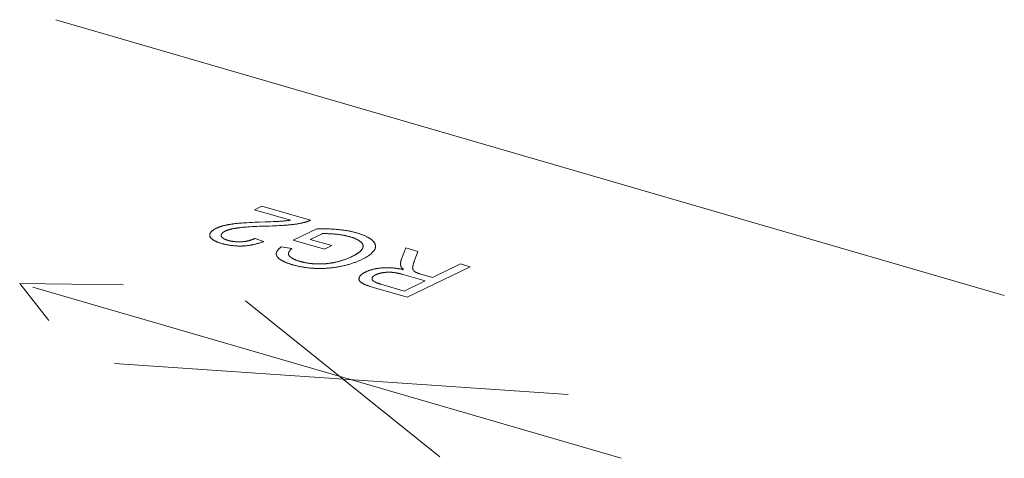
# Model space of a CAD drawing. Header units: millimetres. Extents: x 3925 to 5043, y -86 to 778.
# Tile 132 of 158: x 4829.08 to 4834.96, y 509.87 to 512.49. Entities that reach past the tile are written whole.
import ezdxf

# ---------------------------------------------------------------- set-up
doc = ezdxf.new("R2010")
doc.units = ezdxf.units.MM
doc.header["$LTSCALE"] = 46.255
doc.layers.add('H30K-TOP-COVDXF_CONTINUOUS_LINE', color=7, linetype='CONTINUOUS')

msp = doc.modelspace()

# ---------------------------------------------------------------- linework, layer by layer
at = {"layer": 'H30K-TOP-COVDXF_CONTINUOUS_LINE', "color": 7, "linetype": 'Continuous', "lineweight": 0}
for p, q in [((4834.9635, 510.8421), (4829.2928, 512.4915)), ((4830.4812, 511.3552), (4830.5258, 511.3767)), ((4830.6958, 511.2927), (4830.4812, 511.3552)), ((4830.5258, 511.3767), (4830.8152, 511.2925)), ((4830.4674, 511.2795), (4830.4832, 511.2802)), ((4830.4832, 511.2802), (4830.5068, 511.2812)), ((4830.5068, 511.2812), (4830.5438, 511.2825)), ((4830.5438, 511.2825), (4830.5768, 511.2835)), ((4830.5768, 511.2835), (4830.5932, 511.2841)), ((4830.5932, 511.2841), (4830.6042, 511.2846)), ((4830.6042, 511.2846), (4830.6152, 511.2851)), ((4830.6152, 511.2851), (4830.6261, 511.2857)), ((4830.648, 511.2872), (4830.6534, 511.2876)), ((4830.6534, 511.2876), (4830.6588, 511.2881)), ((4830.6588, 511.2881), (4830.6641, 511.2886)), ((4830.6641, 511.2886), (4830.6695, 511.2892)), ((4830.3586, 511.2712), (4830.3653, 511.272)), ((4830.3653, 511.272), (4830.372, 511.2727)), ((4830.372, 511.2727), (4830.3788, 511.2734)), ((4830.4202, 511.2768), (4830.4359, 511.2779)), ((4830.4359, 511.2779), (4830.4516, 511.2787)), ((4830.4516, 511.2787), (4830.4674, 511.2795)), ((4830.4677, 511.2542), (4830.4541, 511.2534)), ((4830.4814, 511.2548), (4830.4677, 511.2542)), ((4830.4951, 511.2554), (4830.4814, 511.2548)), ((4830.5088, 511.256), (4830.4951, 511.2554)), ((4830.5293, 511.2567), (4830.5088, 511.256)), ((4830.589, 511.2585), (4830.5698, 511.2579)), ((4830.6018, 511.259), (4830.589, 511.2585)), ((4830.6146, 511.2595), (4830.6018, 511.259)), ((4830.6274, 511.2602), (4830.6146, 511.2595)), ((4830.6401, 511.2609), (4830.6274, 511.2602)), ((4830.6529, 511.2617), (4830.6401, 511.2609)), ((4830.7129, 511.1731), (4830.8532, 511.2408)), ((4830.4843, 511.1836), (4830.5347, 511.1652)), ((4830.8986, 511.1193), (4830.7129, 511.1731)), ((4830.8847, 511.2121), (4830.8143, 511.1781)), ((4830.8143, 511.1781), (4830.943, 511.1407)), ((4830.9393, 511.2112), (4830.9333, 511.2116)), ((4830.9452, 511.2108), (4830.9393, 511.2112)), ((4830.9512, 511.2104), (4830.9452, 511.2108)), ((4830.957, 511.2099), (4830.9512, 511.2104)), ((4830.9629, 511.2094), (4830.957, 511.2099)), ((4830.64, 511.1329), (4830.7047, 511.1237)), ((4830.943, 511.1407), (4830.8986, 511.1193)), ((4831.3585, 511.055), (4831.3851, 511.1267)), ((4831.3851, 511.1267), (4831.458, 511.1055)), ((4831.458, 511.1055), (4831.4373, 511.0508)), ((4831.771, 511.0145), (4831.3928, 510.8323)), ((4831.5451, 510.9504), (4831.713, 511.0313)), ((4831.713, 511.0313), (4831.771, 511.0145)), ((4831.3659, 510.969), (4831.3613, 510.9702)), ((4831.3705, 510.9677), (4831.3659, 510.969)), ((4831.375, 510.9664), (4831.3705, 510.9677)), ((4831.5018, 510.9295), (4831.375, 510.9664)), ((4831.3767, 510.8693), (4831.5018, 510.9295)), ((4831.4676, 510.973), (4831.4702, 510.9722)), ((4831.4702, 510.9722), (4831.5451, 510.9504)), ((4829.2514, 510.6929), (4829.0772, 510.9149)), ((4829.0772, 510.9149), (4829.695, 510.9066)), ((4832.673, 509.8691), (4829.1552, 510.8922)), ((4831.1868, 510.8923), (4831.1808, 510.8941)), ((4831.1928, 510.8905), (4831.1868, 510.8923)), ((4831.3928, 510.8323), (4831.1928, 510.8905)), ((4831.5883, 509.8774), (4830.428, 510.8099)), ((4829.6444, 510.4358), (4832.3552, 510.2504))]:
    msp.add_line(p, q, dxfattribs=at)
for points in [[(4830.6261, 511.2857), (4830.6316, 511.286), (4830.6371, 511.2864), (4830.6425, 511.2868), (4830.648, 511.2872)], [(4830.6695, 511.2892), (4830.6722, 511.2895), (4830.6748, 511.2898), (4830.6775, 511.2901), (4830.6801, 511.2904), (4830.6828, 511.2908), (4830.6854, 511.2912), (4830.688, 511.2915), (4830.6906, 511.2919), (4830.6932, 511.2923), (4830.6958, 511.2927)], [(4830.8152, 511.2925), (4830.8138, 511.2918), (4830.8124, 511.2911), (4830.811, 511.2904), (4830.8095, 511.2898), (4830.808, 511.2891), (4830.8064, 511.2884), (4830.8049, 511.2878), (4830.8033, 511.2872), (4830.8017, 511.2865), (4830.8, 511.2859), (4830.7983, 511.2853), (4830.7967, 511.2847), (4830.7949, 511.2841), (4830.7932, 511.2835), (4830.7914, 511.2829), (4830.7897, 511.2824), (4830.7879, 511.2818), (4830.786, 511.2813), (4830.7842, 511.2808), (4830.7824, 511.2803), (4830.7805, 511.2798), (4830.7786, 511.2793), (4830.7767, 511.2788)], [(4830.2136, 511.1974), (4830.2133, 511.1987), (4830.2131, 511.2001), (4830.213, 511.2015), (4830.213, 511.2028), (4830.213, 511.2042), (4830.2132, 511.2056), (4830.2134, 511.207), (4830.2137, 511.2084), (4830.2142, 511.2098), (4830.2146, 511.2112), (4830.2152, 511.2126), (4830.2159, 511.214), (4830.2166, 511.2154), (4830.2175, 511.2168), (4830.2184, 511.2182), (4830.2193, 511.2196), (4830.2204, 511.221), (4830.2215, 511.2224), (4830.2227, 511.2238), (4830.224, 511.2252), (4830.2254, 511.2265), (4830.2268, 511.2279), (4830.2283, 511.2292), (4830.2299, 511.2305), (4830.2316, 511.2319), (4830.2333, 511.2332), (4830.2351, 511.2345), (4830.2369, 511.2357), (4830.2388, 511.237), (4830.2408, 511.2382), (4830.2428, 511.2394), (4830.245, 511.2406), (4830.2471, 511.2418), (4830.2494, 511.243), (4830.2516, 511.2441)], [(4830.2516, 511.2441), (4830.2536, 511.245), (4830.2555, 511.2459), (4830.2575, 511.2468), (4830.2596, 511.2477), (4830.2617, 511.2485), (4830.2638, 511.2494), (4830.2659, 511.2502), (4830.2681, 511.2511), (4830.2703, 511.2519), (4830.2726, 511.2527), (4830.2749, 511.2535), (4830.2772, 511.2543), (4830.2796, 511.255), (4830.2819, 511.2558), (4830.2843, 511.2565), (4830.2868, 511.2572), (4830.2892, 511.258), (4830.2917, 511.2587), (4830.2942, 511.2593), (4830.2967, 511.26), (4830.2993, 511.2606), (4830.3019, 511.2613), (4830.3044, 511.2619), (4830.307, 511.2625)], [(4830.3059, 511.2275), (4830.3045, 511.2268), (4830.3031, 511.2261), (4830.3018, 511.2254), (4830.3004, 511.2246), (4830.2992, 511.2239), (4830.2979, 511.2231), (4830.2967, 511.2223), (4830.2956, 511.2215), (4830.2945, 511.2207), (4830.2934, 511.2199), (4830.2924, 511.2191), (4830.2914, 511.2183), (4830.2905, 511.2174), (4830.2896, 511.2166), (4830.2887, 511.2157), (4830.2879, 511.2149), (4830.2872, 511.214), (4830.2865, 511.2132), (4830.2858, 511.2123), (4830.2852, 511.2114), (4830.2846, 511.2106), (4830.2841, 511.2097), (4830.2837, 511.2088), (4830.2832, 511.2079), (4830.2829, 511.2071), (4830.2826, 511.2062), (4830.2823, 511.2053), (4830.2821, 511.2044), (4830.2819, 511.2036), (4830.2818, 511.2027), (4830.2818, 511.2018), (4830.2818, 511.201), (4830.2819, 511.2001), (4830.282, 511.1993), (4830.2822, 511.1985)], [(4830.3794, 511.2462), (4830.3769, 511.2458), (4830.3744, 511.2455), (4830.3719, 511.2451), (4830.3694, 511.2447), (4830.3669, 511.2443), (4830.3644, 511.2439), (4830.362, 511.2434), (4830.3595, 511.243), (4830.3571, 511.2425), (4830.3546, 511.2421), (4830.3522, 511.2416), (4830.3498, 511.2411), (4830.3474, 511.2406), (4830.345, 511.2401), (4830.3427, 511.2395), (4830.3404, 511.239), (4830.3381, 511.2384), (4830.3358, 511.2379), (4830.3336, 511.2373), (4830.3313, 511.2367), (4830.3292, 511.2361), (4830.327, 511.2354), (4830.3249, 511.2348), (4830.3228, 511.2341), (4830.3208, 511.2335), (4830.3187, 511.2328), (4830.3168, 511.2321), (4830.3149, 511.2314), (4830.313, 511.2306), (4830.3111, 511.2299), (4830.3093, 511.2291), (4830.3076, 511.2283), (4830.3059, 511.2275)], [(4830.307, 511.2625), (4830.3101, 511.2632), (4830.3132, 511.2638), (4830.3163, 511.2645), (4830.3194, 511.2651), (4830.3226, 511.2657), (4830.3258, 511.2663), (4830.329, 511.2669), (4830.3322, 511.2674), (4830.3355, 511.2679), (4830.3387, 511.2684), (4830.342, 511.2689), (4830.3453, 511.2694), (4830.3486, 511.2699), (4830.3519, 511.2703), (4830.3553, 511.2708), (4830.3586, 511.2712)], [(4830.3788, 511.2734), (4830.3855, 511.2741), (4830.3889, 511.2744)], [(4830.3868, 511.2472), (4830.3843, 511.2469), (4830.3794, 511.2462)], [(4830.4541, 511.2534), (4830.4473, 511.2529), (4830.4405, 511.2524), (4830.4337, 511.2519), (4830.427, 511.2514), (4830.4202, 511.2508), (4830.4135, 511.2501), (4830.4068, 511.2495), (4830.4001, 511.2488), (4830.3935, 511.248), (4830.3868, 511.2472)], [(4830.3889, 511.2744), (4830.3967, 511.275), (4830.4045, 511.2757), (4830.4123, 511.2763), (4830.4202, 511.2768)], [(4830.5698, 511.2579), (4830.5566, 511.2575), (4830.5293, 511.2567)], [(4830.6946, 511.2652), (4830.6846, 511.2643), (4830.6783, 511.2637), (4830.672, 511.2631), (4830.6656, 511.2626), (4830.6593, 511.2622), (4830.6529, 511.2617)], [(4830.7767, 511.2788), (4830.7734, 511.278), (4830.77, 511.2772), (4830.7666, 511.2764), (4830.7632, 511.2757), (4830.7598, 511.275), (4830.7563, 511.2743), (4830.7529, 511.2736), (4830.7493, 511.2729), (4830.7458, 511.2723), (4830.7422, 511.2716), (4830.7387, 511.271), (4830.7351, 511.2705), (4830.7314, 511.2699), (4830.7278, 511.2693), (4830.7242, 511.2688), (4830.7205, 511.2683), (4830.7168, 511.2678), (4830.7132, 511.2673), (4830.7095, 511.2669), (4830.7058, 511.2664), (4830.7021, 511.266), (4830.6984, 511.2656), (4830.6946, 511.2652)], [(4830.8532, 511.2408), (4830.8594, 511.2409), (4830.8655, 511.241), (4830.8716, 511.2411), (4830.8777, 511.2411), (4830.8839, 511.2411), (4830.89, 511.2411), (4830.8961, 511.2411), (4830.9022, 511.241), (4830.9083, 511.2409), (4830.9144, 511.2408), (4830.9204, 511.2406), (4830.9265, 511.2404), (4830.9325, 511.2402), (4830.9385, 511.2399), (4830.9445, 511.2396), (4830.9505, 511.2392), (4830.9564, 511.2389), (4830.9623, 511.2385), (4830.9682, 511.238), (4830.974, 511.2375), (4830.9798, 511.237), (4830.9856, 511.2365)], [(4830.9856, 511.2365), (4830.9909, 511.2359), (4830.9962, 511.2353), (4831.0015, 511.2347), (4831.0067, 511.234), (4831.012, 511.2333), (4831.0171, 511.2326), (4831.0223, 511.2318), (4831.0274, 511.231), (4831.0324, 511.2302), (4831.0375, 511.2293), (4831.0424, 511.2284), (4831.0474, 511.2275), (4831.0522, 511.2265), (4831.0571, 511.2255), (4831.0618, 511.2245), (4831.0666, 511.2234), (4831.0712, 511.2224), (4831.0758, 511.2212), (4831.0804, 511.2201), (4831.0848, 511.2189), (4831.0892, 511.2177), (4831.0936, 511.2165)], [(4830.2832, 511.1539), (4830.2803, 511.1547), (4830.2775, 511.1556), (4830.2747, 511.1564), (4830.272, 511.1574), (4830.2692, 511.1583), (4830.2665, 511.1593), (4830.2639, 511.1602), (4830.2613, 511.1612), (4830.2587, 511.1623), (4830.2562, 511.1633), (4830.2537, 511.1644), (4830.2513, 511.1654), (4830.2489, 511.1665), (4830.2466, 511.1676), (4830.2443, 511.1688), (4830.2421, 511.1699), (4830.24, 511.1711), (4830.2379, 511.1723), (4830.2359, 511.1735), (4830.2339, 511.1747), (4830.2321, 511.1759), (4830.2303, 511.1772), (4830.2285, 511.1785), (4830.2269, 511.1797), (4830.2253, 511.181), (4830.2238, 511.1823), (4830.2224, 511.1836), (4830.2211, 511.185), (4830.2199, 511.1863), (4830.2188, 511.1877), (4830.2177, 511.189), (4830.2168, 511.1904), (4830.216, 511.1918), (4830.2152, 511.1932), (4830.2146, 511.1946), (4830.2141, 511.196), (4830.2136, 511.1974)], [(4830.2822, 511.1985), (4830.2824, 511.1976), (4830.2827, 511.1967), (4830.2831, 511.1958), (4830.2835, 511.195), (4830.284, 511.1941), (4830.2846, 511.1933), (4830.2852, 511.1924), (4830.2859, 511.1916), (4830.2866, 511.1907), (4830.2874, 511.1899), (4830.2882, 511.1891), (4830.2891, 511.1883), (4830.2901, 511.1875), (4830.2911, 511.1867), (4830.2921, 511.1859), (4830.2932, 511.1851), (4830.2943, 511.1843), (4830.2955, 511.1836), (4830.2967, 511.1828), (4830.298, 511.1821), (4830.2993, 511.1814), (4830.3006, 511.1807), (4830.302, 511.1799), (4830.3034, 511.1793), (4830.3049, 511.1786), (4830.3063, 511.1779), (4830.3079, 511.1773), (4830.3094, 511.1766), (4830.311, 511.176), (4830.3126, 511.1754), (4830.3142, 511.1748), (4830.3159, 511.1742), (4830.3176, 511.1736), (4830.3193, 511.1731), (4830.321, 511.1725), (4830.3228, 511.172)], [(4830.3228, 511.172), (4830.3246, 511.1715), (4830.3264, 511.171), (4830.3283, 511.1705), (4830.3302, 511.17), (4830.3322, 511.1695), (4830.3342, 511.1691), (4830.3362, 511.1686), (4830.3383, 511.1682), (4830.3403, 511.1678), (4830.3424, 511.1674), (4830.3446, 511.167), (4830.3467, 511.1667), (4830.3489, 511.1663), (4830.3511, 511.166), (4830.3533, 511.1656), (4830.3556, 511.1653), (4830.3578, 511.1651), (4830.3601, 511.1648), (4830.3624, 511.1645), (4830.3647, 511.1643), (4830.367, 511.1641), (4830.3694, 511.1639), (4830.3717, 511.1637), (4830.3741, 511.1636), (4830.3765, 511.1635), (4830.3788, 511.1633), (4830.3812, 511.1633), (4830.3836, 511.1632), (4830.386, 511.1631), (4830.3884, 511.1631), (4830.3907, 511.1631), (4830.3931, 511.1631), (4830.3955, 511.1632), (4830.3979, 511.1633), (4830.4003, 511.1634), (4830.4027, 511.1635), (4830.405, 511.1636)], [(4830.405, 511.1636), (4830.4074, 511.1638), (4830.4098, 511.164), (4830.4121, 511.1642), (4830.4145, 511.1645), (4830.4169, 511.1648), (4830.4192, 511.1651), (4830.4215, 511.1654), (4830.4239, 511.1657), (4830.4262, 511.1661), (4830.4285, 511.1665), (4830.4308, 511.1669), (4830.433, 511.1673), (4830.4353, 511.1678), (4830.4375, 511.1682), (4830.4398, 511.1687), (4830.442, 511.1692), (4830.4442, 511.1697), (4830.4463, 511.1703), (4830.4485, 511.1708), (4830.4506, 511.1714), (4830.4527, 511.172), (4830.4548, 511.1726), (4830.4569, 511.1732), (4830.4589, 511.1738), (4830.4609, 511.1745), (4830.4629, 511.1751), (4830.4648, 511.1758), (4830.4668, 511.1764), (4830.4687, 511.1771), (4830.4705, 511.1778), (4830.4724, 511.1785), (4830.4742, 511.1792), (4830.4759, 511.1799), (4830.4777, 511.1807), (4830.4794, 511.1814), (4830.481, 511.1821), (4830.4827, 511.1829), (4830.4843, 511.1836)], [(4830.5347, 511.1652), (4830.5321, 511.1641), (4830.5294, 511.1631), (4830.5267, 511.1621), (4830.5239, 511.161), (4830.5211, 511.16), (4830.5182, 511.159), (4830.5153, 511.158), (4830.5124, 511.1571), (4830.5094, 511.1561), (4830.5063, 511.1552), (4830.5033, 511.1542), (4830.5001, 511.1533), (4830.497, 511.1524), (4830.4938, 511.1515), (4830.4906, 511.1507), (4830.4873, 511.1499), (4830.4841, 511.149), (4830.4808, 511.1483), (4830.4774, 511.1475), (4830.474, 511.1467), (4830.4707, 511.146), (4830.4672, 511.1453), (4830.4638, 511.1447), (4830.4604, 511.144), (4830.4569, 511.1434), (4830.4534, 511.1428), (4830.4499, 511.1423), (4830.4463, 511.1418), (4830.4428, 511.1413), (4830.4393, 511.1408), (4830.4357, 511.1404), (4830.4321, 511.14), (4830.4285, 511.1396), (4830.425, 511.1393), (4830.4214, 511.139), (4830.4178, 511.1388), (4830.4142, 511.1386), (4830.4106, 511.1384)], [(4830.9333, 511.2116), (4830.9303, 511.2117), (4830.9273, 511.2119), (4830.9243, 511.212), (4830.9213, 511.2121), (4830.9182, 511.2122), (4830.9152, 511.2123), (4830.9122, 511.2124), (4830.9091, 511.2124), (4830.9061, 511.2124), (4830.903, 511.2125), (4830.9, 511.2124), (4830.8969, 511.2124), (4830.8939, 511.2124), (4830.8908, 511.2123), (4830.8878, 511.2122), (4830.8847, 511.2121)], [(4831.0517, 511.1938), (4831.0484, 511.1947), (4831.0451, 511.1956), (4831.0417, 511.1965), (4831.0383, 511.1974), (4831.0348, 511.1982), (4831.0312, 511.199), (4831.0277, 511.1998), (4831.0241, 511.2006), (4831.0204, 511.2014), (4831.0167, 511.2021), (4831.013, 511.2028), (4831.0092, 511.2034), (4831.0054, 511.2041), (4831.0015, 511.2047), (4830.9977, 511.2053), (4830.9938, 511.2059), (4830.9898, 511.2064), (4830.9859, 511.2069), (4830.9819, 511.2074), (4830.9779, 511.2079), (4830.9739, 511.2083), (4830.9698, 511.2087), (4830.9629, 511.2094)], [(4831.117, 511.162), (4831.1153, 511.1635), (4831.1134, 511.165), (4831.1115, 511.1664), (4831.1095, 511.1679), (4831.1074, 511.1693), (4831.1053, 511.1707), (4831.103, 511.1721), (4831.1007, 511.1735), (4831.0984, 511.1749), (4831.0959, 511.1762), (4831.0934, 511.1776), (4831.0908, 511.1789), (4831.0882, 511.1802), (4831.0854, 511.1814), (4831.0827, 511.1827), (4831.0798, 511.1839), (4831.0769, 511.1851), (4831.074, 511.1863), (4831.0709, 511.1874), (4831.0679, 511.1886), (4831.0647, 511.1897), (4831.0616, 511.1907), (4831.0583, 511.1918), (4831.055, 511.1928), (4831.0517, 511.1938)], [(4831.0936, 511.2165), (4831.098, 511.2151), (4831.1024, 511.2138), (4831.1067, 511.2124), (4831.111, 511.211), (4831.1152, 511.2096), (4831.1193, 511.2081), (4831.1234, 511.2066), (4831.1274, 511.205), (4831.1313, 511.2035), (4831.1351, 511.2019), (4831.1389, 511.2003), (4831.1426, 511.1986), (4831.1462, 511.1969), (4831.1498, 511.1952), (4831.1532, 511.1935), (4831.1566, 511.1917), (4831.1598, 511.19), (4831.163, 511.1882), (4831.1661, 511.1863), (4831.169, 511.1845), (4831.1719, 511.1826), (4831.1747, 511.1807), (4831.1774, 511.1788), (4831.1799, 511.1768), (4831.1824, 511.1749), (4831.1847, 511.1729), (4831.1869, 511.1709)], [(4831.1869, 511.1709), (4831.1887, 511.1692), (4831.1904, 511.1675), (4831.192, 511.1657), (4831.1935, 511.1639), (4831.1949, 511.1622), (4831.1962, 511.1603), (4831.1974, 511.1585), (4831.1985, 511.1567), (4831.1995, 511.1548), (4831.2004, 511.153), (4831.2012, 511.1511), (4831.2019, 511.1492), (4831.2025, 511.1473), (4831.203, 511.1454), (4831.2035, 511.1434), (4831.2038, 511.1415), (4831.204, 511.1396), (4831.2041, 511.1376), (4831.2041, 511.1357), (4831.204, 511.1338), (4831.2038, 511.1318), (4831.2036, 511.1299), (4831.2032, 511.1279), (4831.2027, 511.126), (4831.2021, 511.1241), (4831.2014, 511.1221), (4831.2006, 511.1202), (4831.1996, 511.1183), (4831.1986, 511.1164), (4831.1975, 511.1145)], [(4830.4106, 511.1384), (4830.4068, 511.1383), (4830.4031, 511.1382), (4830.3994, 511.1381), (4830.3956, 511.1381), (4830.3919, 511.1381), (4830.3882, 511.1382), (4830.3845, 511.1383), (4830.3808, 511.1384), (4830.3771, 511.1385), (4830.3734, 511.1387), (4830.3697, 511.1389), (4830.366, 511.1392), (4830.3624, 511.1395), (4830.3588, 511.1398), (4830.3551, 511.1402), (4830.3516, 511.1405), (4830.348, 511.1409), (4830.3444, 511.1414), (4830.3409, 511.1418), (4830.3374, 511.1423), (4830.3339, 511.1428), (4830.3305, 511.1434), (4830.3271, 511.1439), (4830.3237, 511.1445), (4830.3203, 511.1451), (4830.317, 511.1457), (4830.3137, 511.1464), (4830.3105, 511.1471), (4830.3073, 511.1477), (4830.3041, 511.1485), (4830.301, 511.1492), (4830.2979, 511.1499), (4830.2949, 511.1507), (4830.2919, 511.1514), (4830.2889, 511.1522), (4830.286, 511.153), (4830.2832, 511.1539)], [(4830.6112, 511.0935), (4830.6114, 511.0949), (4830.6117, 511.0963), (4830.6121, 511.0978), (4830.6125, 511.0992), (4830.613, 511.1006), (4830.6135, 511.1021), (4830.6142, 511.1035), (4830.6149, 511.105), (4830.6156, 511.1064), (4830.6165, 511.1078), (4830.6174, 511.1092), (4830.6183, 511.1107), (4830.6193, 511.1121), (4830.6204, 511.1135), (4830.6215, 511.1149), (4830.6227, 511.1164), (4830.6239, 511.1178), (4830.6251, 511.1192), (4830.6264, 511.1206), (4830.6278, 511.122), (4830.6292, 511.1234), (4830.6306, 511.1248), (4830.6321, 511.1261), (4830.6336, 511.1275), (4830.6352, 511.1289), (4830.6368, 511.1302), (4830.6384, 511.1316), (4830.64, 511.1329)], [(4830.7047, 511.1237), (4830.7036, 511.1227), (4830.7024, 511.1217), (4830.7014, 511.1207), (4830.7003, 511.1197), (4830.6992, 511.1187), (4830.6982, 511.1177), (4830.6972, 511.1166), (4830.6962, 511.1156), (4830.6952, 511.1146), (4830.6943, 511.1136), (4830.6934, 511.1125), (4830.6925, 511.1115), (4830.6917, 511.1104), (4830.6908, 511.1094), (4830.6901, 511.1084), (4830.6893, 511.1073), (4830.6886, 511.1063), (4830.6879, 511.1052), (4830.6873, 511.1042), (4830.6867, 511.1031), (4830.6862, 511.1021), (4830.6857, 511.101), (4830.6853, 511.1), (4830.6849, 511.0989), (4830.6845, 511.0979), (4830.6842, 511.0968), (4830.684, 511.0958), (4830.6838, 511.0947)], [(4831.0607, 511.074), (4831.0636, 511.0754), (4831.0664, 511.0768), (4831.0692, 511.0782), (4831.072, 511.0796), (4831.0748, 511.0811), (4831.0775, 511.0825), (4831.0801, 511.084), (4831.0828, 511.0855), (4831.0853, 511.087), (4831.0879, 511.0885), (4831.0904, 511.09), (4831.0928, 511.0915), (4831.0952, 511.0931), (4831.0975, 511.0946), (4831.0998, 511.0962), (4831.102, 511.0978), (4831.1041, 511.0993), (4831.1062, 511.1009), (4831.1082, 511.1025), (4831.1102, 511.1041), (4831.112, 511.1058), (4831.1138, 511.1074), (4831.1156, 511.109), (4831.1172, 511.1106), (4831.1187, 511.1123), (4831.1202, 511.1139), (4831.1216, 511.1156), (4831.1229, 511.1173), (4831.1241, 511.1189), (4831.1252, 511.1206)], [(4831.1252, 511.1206), (4831.126, 511.1219), (4831.1267, 511.1233), (4831.1274, 511.1247), (4831.128, 511.126), (4831.1285, 511.1274), (4831.1289, 511.1288), (4831.1293, 511.1302), (4831.1296, 511.1315), (4831.1299, 511.1329), (4831.13, 511.1343), (4831.1301, 511.1357), (4831.1301, 511.1371), (4831.1301, 511.1385), (4831.13, 511.1398), (4831.1298, 511.1412), (4831.1295, 511.1426), (4831.1292, 511.144), (4831.1288, 511.1453), (4831.1283, 511.1467), (4831.1278, 511.148), (4831.1272, 511.1493), (4831.1265, 511.1507), (4831.1257, 511.152), (4831.1249, 511.1533), (4831.124, 511.1546), (4831.123, 511.1559), (4831.1219, 511.1571), (4831.1208, 511.1584), (4831.1196, 511.1596), (4831.1184, 511.1608), (4831.117, 511.162)], [(4831.1975, 511.1145), (4831.1961, 511.1123), (4831.1945, 511.11), (4831.1928, 511.1078), (4831.1911, 511.1056), (4831.1892, 511.1034), (4831.1872, 511.1012), (4831.185, 511.099), (4831.1828, 511.0968), (4831.1805, 511.0946), (4831.1781, 511.0925), (4831.1756, 511.0903), (4831.173, 511.0882), (4831.1702, 511.086), (4831.1674, 511.0839), (4831.1645, 511.0818), (4831.1616, 511.0797), (4831.1585, 511.0777), (4831.1553, 511.0756), (4831.1521, 511.0736), (4831.1488, 511.0716), (4831.1454, 511.0696), (4831.142, 511.0676), (4831.1384, 511.0657), (4831.1348, 511.0637), (4831.1311, 511.0618), (4831.1274, 511.0599), (4831.1236, 511.0581)], [(4830.6345, 511.0581), (4830.633, 511.0592), (4830.6315, 511.0603), (4830.63, 511.0614), (4830.6286, 511.0626), (4830.6272, 511.0637), (4830.6259, 511.0649), (4830.6246, 511.066), (4830.6234, 511.0672), (4830.6223, 511.0684), (4830.6211, 511.0696), (4830.6201, 511.0708), (4830.619, 511.072), (4830.6181, 511.0732), (4830.6172, 511.0744), (4830.6163, 511.0757), (4830.6155, 511.0769), (4830.6148, 511.0782), (4830.6141, 511.0794), (4830.6135, 511.0807), (4830.613, 511.0819), (4830.6125, 511.0832), (4830.6121, 511.0845), (4830.6118, 511.0858), (4830.6115, 511.087), (4830.6113, 511.0883), (4830.6112, 511.0896), (4830.6111, 511.0909), (4830.6111, 511.0922), (4830.6112, 511.0935)], [(4830.707, 511.0268), (4830.7036, 511.0278), (4830.7001, 511.0288), (4830.6967, 511.0299), (4830.6934, 511.031), (4830.69, 511.0321), (4830.6867, 511.0332), (4830.6835, 511.0344), (4830.6803, 511.0355), (4830.6771, 511.0367), (4830.674, 511.0379), (4830.671, 511.0391), (4830.6679, 511.0404), (4830.665, 511.0416), (4830.6621, 511.0429), (4830.6593, 511.0442), (4830.6565, 511.0455), (4830.6538, 511.0468), (4830.6511, 511.0482), (4830.6485, 511.0496), (4830.646, 511.0509), (4830.6435, 511.0523), (4830.6412, 511.0538), (4830.6389, 511.0552), (4830.6366, 511.0567), (4830.6345, 511.0581)], [(4830.6838, 511.0947), (4830.6837, 511.0938), (4830.6836, 511.093), (4830.6836, 511.0921), (4830.6837, 511.0912), (4830.6838, 511.0903), (4830.6839, 511.0895), (4830.6841, 511.0886), (4830.6843, 511.0877), (4830.6846, 511.0869), (4830.6849, 511.086), (4830.6853, 511.0851), (4830.6857, 511.0843), (4830.6862, 511.0834), (4830.6866, 511.0826), (4830.6872, 511.0818), (4830.6877, 511.0809), (4830.6884, 511.0801), (4830.689, 511.0792), (4830.6897, 511.0784), (4830.6904, 511.0776), (4830.6911, 511.0768), (4830.6919, 511.076), (4830.6927, 511.0752), (4830.6936, 511.0744), (4830.6944, 511.0736), (4830.6953, 511.0728), (4830.6962, 511.0721), (4830.6972, 511.0713), (4830.6982, 511.0705), (4830.6992, 511.0698)], [(4830.6992, 511.0698), (4830.7006, 511.0687), (4830.7022, 511.0677), (4830.7037, 511.0667), (4830.7054, 511.0657), (4830.707, 511.0647), (4830.7088, 511.0637), (4830.7105, 511.0627), (4830.7124, 511.0617), (4830.7143, 511.0608), (4830.7162, 511.0598), (4830.7181, 511.0589), (4830.7202, 511.058), (4830.7222, 511.0571), (4830.7243, 511.0562), (4830.7264, 511.0554), (4830.7286, 511.0545), (4830.7308, 511.0537), (4830.733, 511.0528), (4830.7353, 511.052), (4830.7376, 511.0512), (4830.7399, 511.0505), (4830.7423, 511.0497), (4830.7447, 511.0489), (4830.7471, 511.0482), (4830.7496, 511.0475)], [(4830.7496, 511.0475), (4830.7522, 511.0467), (4830.7548, 511.046), (4830.7574, 511.0453), (4830.7601, 511.0446), (4830.7628, 511.0438), (4830.7655, 511.0432), (4830.7683, 511.0425), (4830.7711, 511.0418), (4830.7739, 511.0412), (4830.7767, 511.0405), (4830.7796, 511.0399), (4830.7825, 511.0393), (4830.7854, 511.0387), (4830.7883, 511.0381), (4830.7913, 511.0376), (4830.7943, 511.037), (4830.7973, 511.0365), (4830.8003, 511.036), (4830.8034, 511.0356), (4830.8065, 511.0351), (4830.8096, 511.0347), (4830.8127, 511.0343), (4830.8158, 511.0339), (4830.819, 511.0335), (4830.8222, 511.0332), (4830.8254, 511.0328), (4830.8286, 511.0326)], [(4830.9679, 511.0422), (4830.9723, 511.0432), (4830.9766, 511.0443), (4830.9809, 511.0454), (4830.9852, 511.0465), (4830.9894, 511.0476), (4830.9936, 511.0488), (4830.9978, 511.05), (4831.0019, 511.0513), (4831.0059, 511.0525), (4831.01, 511.0538), (4831.0139, 511.0551), (4831.0178, 511.0565), (4831.0217, 511.0578), (4831.0255, 511.0592), (4831.0293, 511.0606), (4831.033, 511.062), (4831.0367, 511.0634), (4831.0403, 511.0649), (4831.0438, 511.0664), (4831.0473, 511.0679), (4831.0508, 511.0694), (4831.0541, 511.0709), (4831.0575, 511.0724), (4831.0607, 511.074)], [(4831.1236, 511.0581), (4831.1193, 511.0561), (4831.115, 511.0541), (4831.1105, 511.0521), (4831.106, 511.0501), (4831.1013, 511.0482), (4831.0966, 511.0463), (4831.0918, 511.0444), (4831.0869, 511.0425), (4831.082, 511.0407), (4831.0769, 511.0389), (4831.0718, 511.0372), (4831.0666, 511.0354), (4831.0614, 511.0337), (4831.0561, 511.0321), (4831.0507, 511.0304), (4831.0452, 511.0288), (4831.0397, 511.0273), (4831.0341, 511.0258), (4831.0285, 511.0243), (4831.0228, 511.0228), (4831.0171, 511.0214), (4831.0113, 511.02), (4831.0055, 511.0187), (4830.9996, 511.0174), (4830.9937, 511.0162)], [(4831.3562, 511.0167), (4831.3557, 511.0185), (4831.3552, 511.0203), (4831.3549, 511.0221), (4831.3546, 511.0239), (4831.3543, 511.0257), (4831.3542, 511.0275), (4831.3541, 511.0293), (4831.354, 511.0312), (4831.354, 511.033), (4831.3541, 511.0348), (4831.3543, 511.0366), (4831.3544, 511.0385), (4831.3547, 511.0403), (4831.355, 511.0421), (4831.3553, 511.044), (4831.3557, 511.0458), (4831.3562, 511.0476), (4831.3567, 511.0495), (4831.3572, 511.0513), (4831.3578, 511.0531), (4831.3585, 511.055)], [(4831.4373, 511.0508), (4831.4364, 511.0483), (4831.4355, 511.0458), (4831.4346, 511.0433), (4831.4338, 511.0408), (4831.4329, 511.0383), (4831.4322, 511.0359), (4831.4314, 511.0334), (4831.4307, 511.0309), (4831.43, 511.0284), (4831.4293, 511.0259), (4831.4287, 511.0234), (4831.4282, 511.0209), (4831.4277, 511.0185), (4831.4273, 511.016), (4831.4269, 511.0135)], [(4830.8458, 511.0043), (4830.8403, 511.0046), (4830.8349, 511.0049), (4830.8295, 511.0053), (4830.8241, 511.0057), (4830.8188, 511.0062), (4830.8135, 511.0067), (4830.8082, 511.0072), (4830.8029, 511.0078), (4830.7977, 511.0084), (4830.7925, 511.0091), (4830.7873, 511.0098), (4830.7822, 511.0105), (4830.7772, 511.0113), (4830.7721, 511.0121), (4830.7671, 511.013), (4830.7622, 511.0139), (4830.7573, 511.0148), (4830.7525, 511.0157), (4830.7477, 511.0167), (4830.7429, 511.0177), (4830.7382, 511.0188), (4830.7336, 511.0198), (4830.729, 511.0209), (4830.7245, 511.022), (4830.72, 511.0232), (4830.7157, 511.0244), (4830.7113, 511.0256), (4830.707, 511.0268)], [(4830.8286, 511.0326), (4830.8313, 511.0323), (4830.8339, 511.0321), (4830.8366, 511.0319), (4830.8393, 511.0317), (4830.842, 511.0316), (4830.8447, 511.0314), (4830.8474, 511.0313), (4830.8502, 511.0312), (4830.8529, 511.0311), (4830.8557, 511.031), (4830.8584, 511.0309), (4830.8612, 511.0308), (4830.864, 511.0308), (4830.8668, 511.0308), (4830.8695, 511.0308), (4830.8723, 511.0308), (4830.8751, 511.0308), (4830.8779, 511.0309), (4830.8807, 511.0309), (4830.8835, 511.031), (4830.8863, 511.0311), (4830.889, 511.0312), (4830.8918, 511.0314), (4830.8946, 511.0315), (4830.8974, 511.0317), (4830.9001, 511.0319), (4830.9029, 511.0322)], [(4830.9937, 511.0162), (4830.9893, 511.0153), (4830.9848, 511.0145), (4830.9803, 511.0136), (4830.9757, 511.0128), (4830.9711, 511.0121), (4830.9664, 511.0113), (4830.9618, 511.0106), (4830.957, 511.0099), (4830.9523, 511.0093), (4830.9475, 511.0087), (4830.9427, 511.0081), (4830.9379, 511.0076), (4830.933, 511.0071), (4830.9282, 511.0066), (4830.9233, 511.0062), (4830.9184, 511.0057), (4830.9135, 511.0054), (4830.9086, 511.0051), (4830.9037, 511.0048), (4830.8988, 511.0045), (4830.8939, 511.0043), (4830.889, 511.0041), (4830.8841, 511.004), (4830.8793, 511.0039), (4830.8744, 511.0038), (4830.8696, 511.0038), (4830.8648, 511.0038), (4830.86, 511.0039), (4830.8552, 511.004), (4830.8505, 511.0042), (4830.8458, 511.0043)], [(4830.9029, 511.0322), (4830.9059, 511.0324), (4830.909, 511.0327), (4830.912, 511.033), (4830.9151, 511.0334), (4830.9181, 511.0337), (4830.9212, 511.0341), (4830.9242, 511.0345), (4830.9272, 511.0349), (4830.9302, 511.0353), (4830.9332, 511.0357), (4830.9362, 511.0361), (4830.9392, 511.0366), (4830.9421, 511.0371), (4830.9451, 511.0376), (4830.948, 511.0381), (4830.9509, 511.0386), (4830.9538, 511.0392), (4830.9566, 511.0397), (4830.9595, 511.0403), (4830.9623, 511.0409), (4830.9651, 511.0415), (4830.9679, 511.0422)], [(4831.146, 510.9838), (4831.1482, 510.9848), (4831.1504, 510.9858), (4831.1527, 510.9868), (4831.1551, 510.9878), (4831.1575, 510.9888), (4831.1599, 510.9897), (4831.1625, 510.9907), (4831.165, 510.9916), (4831.1677, 510.9925), (4831.1704, 510.9934), (4831.1731, 510.9942), (4831.1758, 510.9951), (4831.1787, 510.9959), (4831.1815, 510.9967), (4831.1844, 510.9975), (4831.1873, 510.9983), (4831.1903, 510.999), (4831.1933, 510.9998), (4831.1963, 511.0005), (4831.1994, 511.0011), (4831.2024, 511.0018), (4831.2055, 511.0024), (4831.2087, 511.003), (4831.2118, 511.0036), (4831.215, 511.0041), (4831.2182, 511.0046), (4831.2214, 511.0051), (4831.2246, 511.0056), (4831.2278, 511.006), (4831.2311, 511.0064), (4831.2343, 511.0068), (4831.2376, 511.0071), (4831.2408, 511.0074), (4831.2441, 511.0077)], [(4831.2441, 511.0077), (4831.2476, 511.0079), (4831.2511, 511.0082), (4831.2546, 511.0084), (4831.2582, 511.0085), (4831.2617, 511.0086), (4831.2652, 511.0087), (4831.2688, 511.0087), (4831.2723, 511.0087), (4831.2758, 511.0087), (4831.2794, 511.0087), (4831.2829, 511.0086), (4831.2864, 511.0084), (4831.2899, 511.0083), (4831.2934, 511.0081), (4831.2969, 511.0079), (4831.3004, 511.0077), (4831.3039, 511.0074), (4831.3073, 511.0072), (4831.3108, 511.0069), (4831.3142, 511.0065), (4831.3176, 511.0062), (4831.321, 511.0058), (4831.3244, 511.0054), (4831.3278, 511.005), (4831.3311, 511.0046), (4831.3345, 511.0041), (4831.3378, 511.0036), (4831.341, 511.0031), (4831.3443, 511.0026), (4831.3475, 511.0021), (4831.3507, 511.0016), (4831.3539, 511.001), (4831.357, 511.0005), (4831.3602, 510.9999), (4831.3632, 510.9993), (4831.3663, 510.9987), (4831.3693, 510.9981), (4831.3723, 510.9975)], [(4831.3723, 510.9975), (4831.3714, 510.9982), (4831.3706, 510.999), (4831.3697, 510.9997), (4831.3689, 511.0004), (4831.3681, 511.0012), (4831.3673, 511.0019), (4831.3665, 511.0027), (4831.3657, 511.0034), (4831.3649, 511.0042), (4831.3642, 511.0049), (4831.3634, 511.0057), (4831.3627, 511.0065), (4831.362, 511.0072), (4831.3614, 511.008), (4831.3608, 511.0088), (4831.3601, 511.0096), (4831.3596, 511.0103), (4831.359, 511.0111), (4831.3585, 511.0119), (4831.358, 511.0127), (4831.3576, 511.0135), (4831.3572, 511.0143), (4831.3568, 511.0151), (4831.3565, 511.0159), (4831.3562, 511.0167)], [(4831.4269, 511.0135), (4831.4268, 511.0127), (4831.4267, 511.012), (4831.4267, 511.0112), (4831.4266, 511.0105), (4831.4266, 511.0097), (4831.4265, 511.009), (4831.4265, 511.0082), (4831.4265, 511.0075), (4831.4265, 511.0067), (4831.4265, 511.0059), (4831.4266, 511.0052), (4831.4266, 511.0044), (4831.4267, 511.0037), (4831.4268, 511.0029), (4831.4269, 511.0022), (4831.4271, 511.0014), (4831.4272, 511.0007), (4831.4274, 511), (4831.4277, 510.9992), (4831.4279, 510.9985), (4831.4282, 510.9978), (4831.4285, 510.997), (4831.4289, 510.9963), (4831.4292, 510.9956), (4831.4297, 510.9949), (4831.4301, 510.9942), (4831.4306, 510.9935), (4831.4312, 510.9928)], [(4831.4312, 510.9928), (4831.4316, 510.9922), (4831.4321, 510.9916), (4831.4327, 510.991), (4831.4332, 510.9904), (4831.4338, 510.9898), (4831.4343, 510.9893), (4831.4349, 510.9887), (4831.4356, 510.9881), (4831.4362, 510.9876), (4831.4369, 510.987), (4831.4376, 510.9864), (4831.4383, 510.9859), (4831.439, 510.9853), (4831.4398, 510.9848), (4831.4405, 510.9843), (4831.4413, 510.9837), (4831.4421, 510.9832), (4831.443, 510.9827), (4831.4438, 510.9822), (4831.4447, 510.9817), (4831.4456, 510.9812), (4831.4466, 510.9807), (4831.4475, 510.9802)], [(4831.1199, 510.9195), (4831.1187, 510.9204), (4831.1175, 510.9212), (4831.1164, 510.9221), (4831.1154, 510.923), (4831.1144, 510.9239), (4831.1134, 510.9248), (4831.1125, 510.9258), (4831.1117, 510.9267), (4831.1109, 510.9277), (4831.1102, 510.9286), (4831.1095, 510.9296), (4831.1089, 510.9306), (4831.1083, 510.9316), (4831.1078, 510.9326), (4831.1073, 510.9336), (4831.1069, 510.9346), (4831.1065, 510.9356), (4831.1062, 510.9366), (4831.106, 510.9376), (4831.1058, 510.9387), (4831.1056, 510.9397), (4831.1055, 510.9407), (4831.1054, 510.9418), (4831.1054, 510.9428), (4831.1055, 510.9438), (4831.1056, 510.9449), (4831.1057, 510.9459), (4831.1059, 510.9469), (4831.1062, 510.948), (4831.1065, 510.949), (4831.1069, 510.95), (4831.1073, 510.951)], [(4831.1073, 510.951), (4831.1078, 510.9523), (4831.1084, 510.9535), (4831.1091, 510.9547), (4831.1099, 510.956), (4831.1107, 510.9572), (4831.1116, 510.9584), (4831.1126, 510.9597), (4831.1136, 510.9609), (4831.1147, 510.9621), (4831.1159, 510.9634), (4831.1171, 510.9646), (4831.1183, 510.9658), (4831.1197, 510.967), (4831.1211, 510.9682), (4831.1225, 510.9694), (4831.124, 510.9705), (4831.1256, 510.9717), (4831.1272, 510.9729), (4831.1288, 510.974), (4831.1305, 510.9751), (4831.1323, 510.9763), (4831.1341, 510.9774), (4831.136, 510.9785), (4831.1379, 510.9796), (4831.1399, 510.9806), (4831.1419, 510.9817), (4831.1439, 510.9827), (4831.146, 510.9838)], [(4831.2058, 510.9664), (4831.2044, 510.9657), (4831.2032, 510.9651), (4831.2019, 510.9644), (4831.2007, 510.9637), (4831.1995, 510.963), (4831.1984, 510.9623), (4831.1973, 510.9616), (4831.1962, 510.9608), (4831.1952, 510.9601), (4831.1942, 510.9593), (4831.1932, 510.9586), (4831.1923, 510.9578), (4831.1914, 510.957), (4831.1906, 510.9562), (4831.1898, 510.9554), (4831.1891, 510.9546), (4831.1884, 510.9538), (4831.1877, 510.953), (4831.1871, 510.9522), (4831.1866, 510.9514), (4831.186, 510.9506), (4831.1856, 510.9498), (4831.1851, 510.949), (4831.1848, 510.9482), (4831.1844, 510.9474), (4831.1841, 510.9465), (4831.1839, 510.9457), (4831.1837, 510.9449), (4831.1836, 510.9441), (4831.1835, 510.9433), (4831.1835, 510.9425), (4831.1835, 510.9417), (4831.1836, 510.9409), (4831.1837, 510.9402), (4831.1839, 510.9394), (4831.1842, 510.9386)], [(4831.1842, 510.9386), (4831.1845, 510.9377), (4831.1849, 510.9368), (4831.1854, 510.936), (4831.186, 510.9351), (4831.1866, 510.9343), (4831.1873, 510.9334), (4831.1881, 510.9326), (4831.1889, 510.9318), (4831.1898, 510.9309), (4831.1907, 510.9301), (4831.1917, 510.9293), (4831.1927, 510.9286), (4831.1938, 510.9278), (4831.195, 510.927), (4831.1962, 510.9262), (4831.1974, 510.9255), (4831.1987, 510.9247), (4831.2, 510.924), (4831.2014, 510.9233), (4831.2028, 510.9226), (4831.2042, 510.9219), (4831.2057, 510.9212), (4831.2072, 510.9205), (4831.2088, 510.9198), (4831.2103, 510.9191), (4831.212, 510.9184), (4831.2136, 510.9178), (4831.2152, 510.9171), (4831.2169, 510.9165), (4831.2186, 510.9159), (4831.2203, 510.9153), (4831.222, 510.9146), (4831.2238, 510.914), (4831.2256, 510.9135), (4831.2273, 510.9129), (4831.2291, 510.9123), (4831.2309, 510.9117), (4831.2327, 510.9112), (4831.2345, 510.9106), (4831.2363, 510.9101), (4831.3767, 510.8693)], [(4831.2513, 510.9794), (4831.2494, 510.9791), (4831.2476, 510.9788), (4831.2458, 510.9784), (4831.2439, 510.9781), (4831.2421, 510.9778), (4831.2403, 510.9774), (4831.2385, 510.977), (4831.2368, 510.9766), (4831.235, 510.9762), (4831.2333, 510.9758), (4831.2315, 510.9754), (4831.2298, 510.9749), (4831.2281, 510.9745), (4831.2265, 510.974), (4831.2248, 510.9735), (4831.2232, 510.973), (4831.2216, 510.9725), (4831.22, 510.972), (4831.2184, 510.9715), (4831.2169, 510.971), (4831.2154, 510.9704), (4831.2139, 510.9699), (4831.2125, 510.9693), (4831.2111, 510.9688), (4831.2097, 510.9682), (4831.2084, 510.9676), (4831.207, 510.967), (4831.2058, 510.9664)], [(4831.308, 510.9804), (4831.3064, 510.9805), (4831.3047, 510.9807), (4831.303, 510.9809), (4831.3013, 510.981), (4831.2995, 510.9811), (4831.2978, 510.9812), (4831.296, 510.9813), (4831.2943, 510.9814), (4831.2925, 510.9815), (4831.2907, 510.9815), (4831.2889, 510.9816), (4831.2871, 510.9816), (4831.2853, 510.9816), (4831.2835, 510.9816), (4831.2817, 510.9816), (4831.2798, 510.9816), (4831.278, 510.9816), (4831.2762, 510.9815), (4831.2744, 510.9815), (4831.2726, 510.9814), (4831.2707, 510.9813), (4831.2689, 510.9812), (4831.2671, 510.9811), (4831.2653, 510.9809), (4831.2635, 510.9808), (4831.2618, 510.9806), (4831.26, 510.9805), (4831.2582, 510.9803), (4831.2565, 510.9801), (4831.2547, 510.9798), (4831.253, 510.9796), (4831.2513, 510.9794)], [(4831.3613, 510.9702), (4831.3589, 510.9708), (4831.3566, 510.9714), (4831.3542, 510.972), (4831.3518, 510.9726), (4831.3494, 510.9732), (4831.347, 510.9738), (4831.3445, 510.9743), (4831.342, 510.9749), (4831.3396, 510.9754), (4831.3371, 510.9759), (4831.3345, 510.9764), (4831.332, 510.9769), (4831.3294, 510.9774), (4831.3268, 510.9778), (4831.3242, 510.9782), (4831.3216, 510.9787), (4831.3189, 510.979), (4831.3162, 510.9794), (4831.3135, 510.9798), (4831.3108, 510.9801), (4831.308, 510.9804)], [(4831.4475, 510.9802), (4831.4486, 510.9797), (4831.4496, 510.9793), (4831.4507, 510.9788), (4831.4518, 510.9783), (4831.4529, 510.9779), (4831.4541, 510.9775), (4831.4552, 510.977), (4831.4564, 510.9766), (4831.4576, 510.9762), (4831.4588, 510.9758), (4831.46, 510.9754), (4831.4613, 510.9749), (4831.4625, 510.9745), (4831.4638, 510.9742), (4831.4651, 510.9738), (4831.4676, 510.973)], [(4831.1808, 510.8941), (4831.175, 510.8959), (4831.172, 510.8968), (4831.1691, 510.8978), (4831.1663, 510.8987), (4831.1634, 510.8997), (4831.1606, 510.9007), (4831.1578, 510.9017), (4831.1551, 510.9027), (4831.1524, 510.9037), (4831.1497, 510.9047), (4831.1471, 510.9057), (4831.1445, 510.9068), (4831.1419, 510.9079), (4831.1395, 510.9089), (4831.137, 510.9101), (4831.1347, 510.9112), (4831.1324, 510.9123), (4831.1301, 510.9135), (4831.1279, 510.9146), (4831.1258, 510.9158), (4831.1238, 510.917), (4831.1218, 510.9183), (4831.1199, 510.9195)]]:
    msp.add_lwpolyline(points, dxfattribs=at)

doc.saveas('drawing.dxf')
